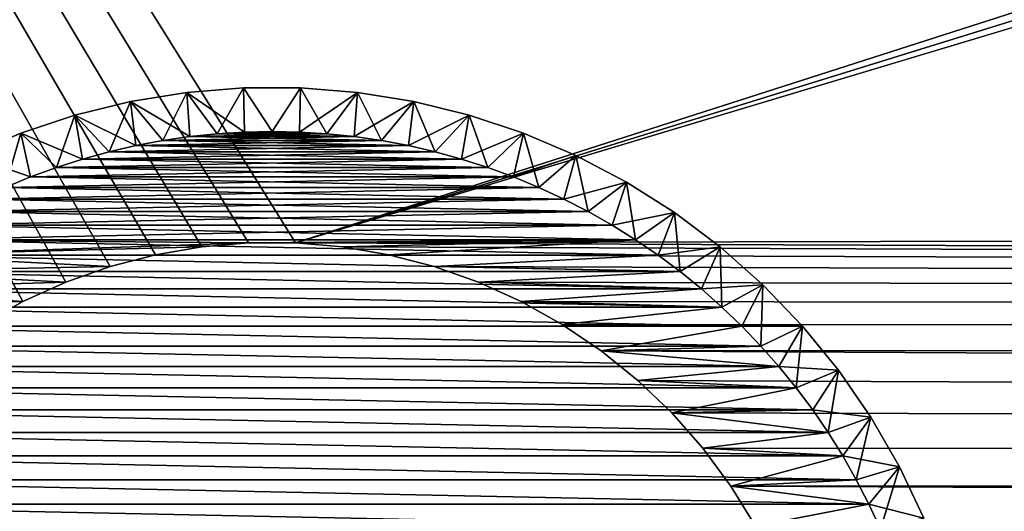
# Model space of a CAD drawing. Extents: x -255 to 255, y -598 to 598.
# Tile 158 of 201: x -212 to -189, y 379 to 390. Entities that reach past the tile are written whole.
import ezdxf

# ---------------------------------------------------------------- set-up
doc = ezdxf.new("R2010")
doc.units = 0
doc.header["$LTSCALE"] = 21.359881
for name, color, linetype in [('1', 7, 'CONTINUOUS'), ('2', 7, 'CONTINUOUS'), ('69', 7, 'CONTINUOUS'), ('73', 7, 'CONTINUOUS'), ('74', 7, 'CONTINUOUS'), ('77', 7, 'CONTINUOUS'), ('85', 7, 'CONTINUOUS'), ('87', 7, 'CONTINUOUS')]:
    doc.layers.add(name, color=color, linetype=linetype)

msp = doc.modelspace()

# ---------------------------------------------------------------- linework, layer by layer
at = {"layer": '1', "color": 7, "linetype": 'CONTINUOUS'}
for points in [[(-255, 464.6), (-87.455, 423.077), (-205.469, 385.239), (-255, 464.6)], [(-212.554, 383.394), (-255, 464.6), (-211.628, 383.912), (-212.554, 383.394)], [(-211.628, 383.912), (-255, 464.6), (-210.661, 384.349), (-211.628, 383.912)], [(-210.661, 384.349), (-255, 464.6), (-209.66, 384.702), (-210.661, 384.349)], [(-209.66, 384.702), (-255, 464.6), (-208.633, 384.969), (-209.66, 384.702)], [(-208.633, 384.969), (-255, 464.6), (-207.588, 385.149), (-208.633, 384.969)], [(-207.588, 385.149), (-255, 464.6), (-206.531, 385.239), (-207.588, 385.149)], [(-206.531, 385.239), (-255, 464.6), (-205.469, 385.239), (-206.531, 385.239)], [(-87.455, 423.077), (-85.015, 422.52), (-205.469, 385.239), (-87.455, 423.077)], [(-85.015, 422.52), (-82.544, 422.121), (-205.469, 385.239), (-85.015, 422.52)], [(-82.544, 422.121), (253.128, 386.173), (-205.469, 385.239), (-82.544, 422.121)], [(253.128, 386.173), (253.864, 383.243), (-205.469, 385.239), (253.128, 386.173)], [(-205.469, 385.239), (253.864, 383.243), (-204.412, 385.149), (-205.469, 385.239)], [(-204.412, 385.149), (253.864, 383.243), (-203.367, 384.969), (-204.412, 385.149)], [(-203.367, 384.969), (253.864, 383.243), (-202.34, 384.702), (-203.367, 384.969)], [(-202.34, 384.702), (253.864, 383.243), (-201.339, 384.349), (-202.34, 384.702)], [(-201.339, 384.349), (253.864, 383.243), (-200.372, 383.912), (-201.339, 384.349)], [(-200.372, 383.912), (253.864, 383.243), (-199.446, 383.394), (-200.372, 383.912)], [(-199.446, 383.394), (253.864, 383.243), (-198.567, 382.8), (-199.446, 383.394)], [(253.864, 383.243), (254.42, 380.274), (-198.567, 382.8), (253.864, 383.243)], [(-198.567, 382.8), (254.42, 380.274), (-197.742, 382.133), (-198.567, 382.8)], [(-197.742, 382.133), (254.42, 380.274), (-196.976, 381.399), (-197.742, 382.133)], [(-196.976, 381.399), (254.42, 380.274), (-196.275, 380.603), (-196.976, 381.399)], [(-196.275, 380.603), (254.42, 380.274), (-195.644, 379.75), (-196.275, 380.603)], [(254.42, 380.274), (254.791, 377.276), (-195.644, 379.75), (254.42, 380.274)], [(-195.644, 379.75), (254.791, 377.276), (-195.087, 378.846), (-195.644, 379.75)]]:
    msp.add_3dface(points, dxfattribs=at)
at = {"layer": '2', "color": 7, "linetype": 'CONTINUOUS'}
for points in [[(-248.416, 264.3, 7), (-123.163, 462.255, 7), (-248.416, 464.6, 7), (-248.416, 264.3, 7)], [(-123.163, 459.445, 7), (-123.163, 462.255, 7), (-248.416, 264.3, 7), (-123.163, 459.445, 7)], [(-122.989, 456.639, 7), (-123.163, 459.445, 7), (-248.416, 264.3, 7), (-122.989, 456.639, 7)], [(-122.644, 453.85, 7), (-122.989, 456.639, 7), (-248.416, 264.3, 7), (-122.644, 453.85, 7)], [(-122.128, 451.087, 7), (-122.644, 453.85, 7), (-248.416, 264.3, 7), (-122.128, 451.087, 7)], [(-121.442, 448.362, 7), (-122.128, 451.087, 7), (-248.416, 264.3, 7), (-121.442, 448.362, 7)], [(-120.59, 445.683, 7), (-121.442, 448.362, 7), (-248.416, 264.3, 7), (-120.59, 445.683, 7)], [(-119.575, 443.062, 7), (-120.59, 445.683, 7), (-248.416, 264.3, 7), (-119.575, 443.062, 7)], [(-118.4, 440.509, 7), (-119.575, 443.062, 7), (-248.416, 264.3, 7), (-118.4, 440.509, 7)], [(-117.07, 438.033, 7), (-118.4, 440.509, 7), (-248.416, 264.3, 7), (-117.07, 438.033, 7)], [(-115.591, 435.643, 7), (-117.07, 438.033, 7), (-248.416, 264.3, 7), (-115.591, 435.643, 7)], [(-113.967, 433.349, 7), (-115.591, 435.643, 7), (-248.416, 264.3, 7), (-113.967, 433.349, 7)], [(-112.205, 431.16, 7), (-113.967, 433.349, 7), (-248.416, 264.3, 7), (-112.205, 431.16, 7)], [(-110.311, 429.082, 7), (-112.205, 431.16, 7), (-248.416, 264.3, 7), (-110.311, 429.082, 7)], [(-108.293, 427.126, 7), (-110.311, 429.082, 7), (-248.416, 264.3, 7), (-108.293, 427.126, 7)], [(-106.159, 425.297, 7), (-108.293, 427.126, 7), (-248.416, 264.3, 7), (-106.159, 425.297, 7)], [(-103.916, 423.604, 7), (-106.159, 425.297, 7), (-248.416, 264.3, 7), (-103.916, 423.604, 7)], [(-101.573, 422.051, 7), (-103.916, 423.604, 7), (-248.416, 264.3, 7), (-101.573, 422.051, 7)], [(-99.139, 420.646, 7), (-101.573, 422.051, 7), (-248.416, 264.3, 7), (-99.139, 420.646, 7)], [(-96.623, 419.393, 7), (-99.139, 420.646, 7), (-248.416, 264.3, 7), (-96.623, 419.393, 7)], [(-94.035, 418.297, 7), (-96.623, 419.393, 7), (-248.416, 264.3, 7), (-94.035, 418.297, 7)], [(-91.384, 417.363, 7), (-94.035, 418.297, 7), (-248.416, 264.3, 7), (-91.384, 417.363, 7)], [(-88.681, 416.594, 7), (-91.384, 417.363, 7), (-248.416, 264.3, 7), (-88.681, 416.594, 7)], [(-85.935, 415.993, 7), (-88.681, 416.594, 7), (-248.416, 264.3, 7), (-85.935, 415.993, 7)], [(-83.158, 415.562, 7), (-85.935, 415.993, 7), (-248.416, 264.3, 7), (-83.158, 415.562, 7)], [(-80.359, 415.302, 7), (-83.158, 415.562, 7), (-248.416, 264.3, 7), (-80.359, 415.302, 7)], [(-77.55, 415.216, 7), (-80.359, 415.302, 7), (-248.416, 264.3, 7), (-77.55, 415.216, 7)], [(64.2, 415.216, 7), (-77.55, 415.216, 7), (-248.416, 264.3, 7), (64.2, 415.216, 7)], [(-94.035, 327.203, 7), (64.2, 415.216, 7), (-248.416, 264.3, 7), (-94.035, 327.203, 7)]]:
    msp.add_3dface(points, dxfattribs=at)
at = {"layer": '69', "color": 7, "linetype": 'CONTINUOUS'}
for points in [[(-208.633, 384.969), (-207.588, 385.149), (-208.633, 384.969, -13), (-208.633, 384.969)], [(-208.633, 384.969, -13), (-207.588, 385.149), (-207.588, 385.149, -13), (-208.633, 384.969, -13)], [(-207.588, 385.149), (-206.531, 385.239), (-207.588, 385.149, -13), (-207.588, 385.149)], [(-207.588, 385.149, -13), (-206.531, 385.239), (-206.531, 385.239, -13), (-207.588, 385.149, -13)], [(-206.531, 385.239), (-205.469, 385.239), (-206.531, 385.239, -13), (-206.531, 385.239)], [(-206.531, 385.239, -13), (-205.469, 385.239), (-205.469, 385.239, -13), (-206.531, 385.239, -13)], [(-205.469, 385.239), (-204.412, 385.149), (-205.469, 385.239, -13), (-205.469, 385.239)], [(-205.469, 385.239, -13), (-204.412, 385.149), (-204.412, 385.149, -13), (-205.469, 385.239, -13)], [(-204.412, 385.149), (-203.367, 384.969), (-204.412, 385.149, -13), (-204.412, 385.149)], [(-204.412, 385.149, -13), (-203.367, 384.969), (-203.367, 384.969, -13), (-204.412, 385.149, -13)], [(-209.66, 384.702), (-208.633, 384.969), (-209.66, 384.702, -13), (-209.66, 384.702)], [(-209.66, 384.702, -13), (-208.633, 384.969), (-208.633, 384.969, -13), (-209.66, 384.702, -13)], [(-203.367, 384.969), (-202.34, 384.702), (-203.367, 384.969, -13), (-203.367, 384.969)], [(-203.367, 384.969, -13), (-202.34, 384.702), (-202.34, 384.702, -13), (-203.367, 384.969, -13)], [(-210.661, 384.349), (-209.66, 384.702), (-210.661, 384.349, -13), (-210.661, 384.349)], [(-210.661, 384.349, -13), (-209.66, 384.702), (-209.66, 384.702, -13), (-210.661, 384.349, -13)], [(-202.34, 384.702), (-201.339, 384.349), (-202.34, 384.702, -13), (-202.34, 384.702)], [(-202.34, 384.702, -13), (-201.339, 384.349), (-201.339, 384.349, -13), (-202.34, 384.702, -13)], [(-211.628, 383.912), (-210.661, 384.349), (-211.628, 383.912, -13), (-211.628, 383.912)], [(-211.628, 383.912, -13), (-210.661, 384.349), (-210.661, 384.349, -13), (-211.628, 383.912, -13)], [(-201.339, 384.349), (-200.372, 383.912), (-201.339, 384.349, -13), (-201.339, 384.349)], [(-201.339, 384.349, -13), (-200.372, 383.912), (-200.372, 383.912, -13), (-201.339, 384.349, -13)], [(-212.554, 383.394), (-211.628, 383.912), (-212.554, 383.394, -13), (-212.554, 383.394)], [(-212.554, 383.394, -13), (-211.628, 383.912), (-211.628, 383.912, -13), (-212.554, 383.394, -13)], [(-200.372, 383.912), (-199.446, 383.394), (-200.372, 383.912, -13), (-200.372, 383.912)], [(-200.372, 383.912, -13), (-199.446, 383.394), (-199.446, 383.394, -13), (-200.372, 383.912, -13)], [(-199.446, 383.394), (-198.567, 382.8), (-199.446, 383.394, -13), (-199.446, 383.394)], [(-199.446, 383.394, -13), (-198.567, 382.8), (-198.567, 382.8, -13), (-199.446, 383.394, -13)], [(-198.567, 382.8), (-197.742, 382.133), (-198.567, 382.8, -13), (-198.567, 382.8)], [(-198.567, 382.8, -13), (-197.742, 382.133), (-197.742, 382.133, -13), (-198.567, 382.8, -13)], [(-197.742, 382.133), (-196.976, 381.399), (-197.742, 382.133, -13), (-197.742, 382.133)], [(-197.742, 382.133, -13), (-196.976, 381.399), (-196.976, 381.399, -13), (-197.742, 382.133, -13)], [(-196.976, 381.399), (-196.275, 380.603), (-196.976, 381.399, -13), (-196.976, 381.399)], [(-196.976, 381.399, -13), (-196.275, 380.603), (-196.275, 380.603, -13), (-196.976, 381.399, -13)], [(-196.275, 380.603), (-195.644, 379.75), (-196.275, 380.603, -13), (-196.275, 380.603)], [(-196.275, 380.603, -13), (-195.644, 379.75), (-195.644, 379.75, -13), (-196.275, 380.603, -13)], [(-195.644, 379.75), (-195.087, 378.846), (-195.644, 379.75, -13), (-195.644, 379.75)], [(-195.644, 379.75, -13), (-195.087, 378.846), (-195.087, 378.846, -13), (-195.644, 379.75, -13)]]:
    msp.add_3dface(points, dxfattribs=at)
at = {"layer": '73', "color": 7, "linetype": 'CONTINUOUS'}
for points in [[(-207.855, 387.635, -13), (-208.469, 387.545, -13), (-204.145, 387.635, -13), (-207.855, 387.635, -13)], [(-204.145, 387.635, -13), (-208.469, 387.545, -13), (-203.531, 387.545, -13), (-204.145, 387.635, -13)], [(-207.239, 387.699, -13), (-207.855, 387.635, -13), (-204.761, 387.699, -13), (-207.239, 387.699, -13)], [(-204.761, 387.699, -13), (-207.855, 387.635, -13), (-204.145, 387.635, -13), (-204.761, 387.699, -13)], [(-206.62, 387.737, -13), (-207.239, 387.699, -13), (-205.38, 387.737, -13), (-206.62, 387.737, -13)], [(-205.38, 387.737, -13), (-207.239, 387.699, -13), (-204.761, 387.699, -13), (-205.38, 387.737, -13)], [(-206, 387.75, -13), (-206.62, 387.737, -13), (-205.38, 387.737, -13), (-206, 387.75, -13)], [(-209.078, 387.431, -13), (-209.682, 387.291, -13), (-202.922, 387.431, -13), (-209.078, 387.431, -13)], [(-202.922, 387.431, -13), (-209.682, 387.291, -13), (-202.318, 387.291, -13), (-202.922, 387.431, -13)], [(-208.469, 387.545, -13), (-209.078, 387.431, -13), (-203.531, 387.545, -13), (-208.469, 387.545, -13)], [(-203.531, 387.545, -13), (-209.078, 387.431, -13), (-202.922, 387.431, -13), (-203.531, 387.545, -13)], [(-210.28, 387.126, -13), (-210.87, 386.937, -13), (-201.72, 387.126, -13), (-210.28, 387.126, -13)], [(-201.72, 387.126, -13), (-210.87, 386.937, -13), (-201.13, 386.937, -13), (-201.72, 387.126, -13)], [(-209.682, 387.291, -13), (-210.28, 387.126, -13), (-202.318, 387.291, -13), (-209.682, 387.291, -13)], [(-202.318, 387.291, -13), (-210.28, 387.126, -13), (-201.72, 387.126, -13), (-202.318, 387.291, -13)], [(-210.87, 386.937, -13), (-211.453, 386.724, -13), (-201.13, 386.937, -13), (-210.87, 386.937, -13)], [(-201.13, 386.937, -13), (-211.453, 386.724, -13), (-200.547, 386.724, -13), (-201.13, 386.937, -13)], [(-211.453, 386.724, -13), (-212.025, 386.487, -13), (-200.547, 386.724, -13), (-211.453, 386.724, -13)], [(-200.547, 386.724, -13), (-212.025, 386.487, -13), (-199.975, 386.487, -13), (-200.547, 386.724, -13)], [(-212.025, 386.487, -13), (-212.588, 386.226, -13), (-199.975, 386.487, -13), (-212.025, 386.487, -13)], [(-199.975, 386.487, -13), (-212.588, 386.226, -13), (-199.412, 386.226, -13), (-199.975, 386.487, -13)], [(-212.588, 386.226, -13), (-213.139, 385.942, -13), (-199.412, 386.226, -13), (-212.588, 386.226, -13)], [(-199.412, 386.226, -13), (-213.139, 385.942, -13), (-198.861, 385.942, -13), (-199.412, 386.226, -13)], [(-213.139, 385.942, -13), (-213.678, 385.636, -13), (-198.861, 385.942, -13), (-213.139, 385.942, -13)], [(-198.861, 385.942, -13), (-213.678, 385.636, -13), (-198.322, 385.636, -13), (-198.861, 385.942, -13)], [(-213.678, 385.636, -13), (-214.204, 385.307, -13), (-198.322, 385.636, -13), (-213.678, 385.636, -13)], [(-198.322, 385.636, -13), (-214.204, 385.307, -13), (-197.796, 385.307, -13), (-198.322, 385.636, -13)], [(-214.716, 384.958, -13), (-206.531, 385.239, -13), (-214.204, 385.307, -13), (-214.716, 384.958, -13)], [(-207.588, 385.149, -13), (-206.531, 385.239, -13), (-214.716, 384.958, -13), (-207.588, 385.149, -13)], [(-208.633, 384.969, -13), (-207.588, 385.149, -13), (-214.716, 384.958, -13), (-208.633, 384.969, -13)], [(-214.204, 385.307, -13), (-206.531, 385.239, -13), (-197.796, 385.307, -13), (-214.204, 385.307, -13)], [(-206.531, 385.239, -13), (-205.469, 385.239, -13), (-197.796, 385.307, -13), (-206.531, 385.239, -13)], [(-205.469, 385.239, -13), (-204.412, 385.149, -13), (-197.796, 385.307, -13), (-205.469, 385.239, -13)], [(-204.412, 385.149, -13), (-203.367, 384.969, -13), (-197.796, 385.307, -13), (-204.412, 385.149, -13)], [(-197.796, 385.307, -13), (-203.367, 384.969, -13), (-197.284, 384.958, -13), (-197.796, 385.307, -13)], [(-215.213, 384.587, -13), (-209.66, 384.702, -13), (-214.716, 384.958, -13), (-215.213, 384.587, -13)], [(-209.66, 384.702, -13), (-208.633, 384.969, -13), (-214.716, 384.958, -13), (-209.66, 384.702, -13)], [(-203.367, 384.969, -13), (-202.34, 384.702, -13), (-197.284, 384.958, -13), (-203.367, 384.969, -13)], [(-197.284, 384.958, -13), (-202.34, 384.702, -13), (-196.787, 384.587, -13), (-197.284, 384.958, -13)], [(-210.661, 384.349, -13), (-209.66, 384.702, -13), (-215.213, 384.587, -13), (-210.661, 384.349, -13)], [(-202.34, 384.702, -13), (-201.339, 384.349, -13), (-196.787, 384.587, -13), (-202.34, 384.702, -13)], [(-215.694, 384.196, -13), (-210.661, 384.349, -13), (-215.213, 384.587, -13), (-215.694, 384.196, -13)], [(-196.787, 384.587, -13), (-201.339, 384.349, -13), (-196.306, 384.196, -13), (-196.787, 384.587, -13)], [(-211.628, 383.912, -13), (-210.661, 384.349, -13), (-215.694, 384.196, -13), (-211.628, 383.912, -13)], [(-201.339, 384.349, -13), (-200.372, 383.912, -13), (-196.306, 384.196, -13), (-201.339, 384.349, -13)], [(-216.159, 383.786, -13), (-211.628, 383.912, -13), (-215.694, 384.196, -13), (-216.159, 383.786, -13)], [(-196.306, 384.196, -13), (-200.372, 383.912, -13), (-195.841, 383.786, -13), (-196.306, 384.196, -13)], [(-212.554, 383.394, -13), (-211.628, 383.912, -13), (-216.159, 383.786, -13), (-212.554, 383.394, -13)], [(-200.372, 383.912, -13), (-199.446, 383.394, -13), (-195.841, 383.786, -13), (-200.372, 383.912, -13)], [(-195.841, 383.786, -13), (-199.446, 383.394, -13), (-195.393, 383.357, -13), (-195.841, 383.786, -13)], [(-199.446, 383.394, -13), (-198.567, 382.8, -13), (-195.393, 383.357, -13), (-199.446, 383.394, -13)], [(-195.393, 383.357, -13), (-198.567, 382.8, -13), (-194.964, 382.909, -13), (-195.393, 383.357, -13)], [(-194.964, 382.909, -13), (-198.567, 382.8, -13), (-194.554, 382.444, -13), (-194.964, 382.909, -13)], [(-198.567, 382.8, -13), (-197.742, 382.133, -13), (-194.554, 382.444, -13), (-198.567, 382.8, -13)], [(-194.554, 382.444, -13), (-197.742, 382.133, -13), (-194.163, 381.963, -13), (-194.554, 382.444, -13)], [(-197.742, 382.133, -13), (-196.976, 381.399, -13), (-194.163, 381.963, -13), (-197.742, 382.133, -13)], [(-194.163, 381.963, -13), (-196.976, 381.399, -13), (-193.792, 381.466, -13), (-194.163, 381.963, -13)], [(-193.792, 381.466, -13), (-196.976, 381.399, -13), (-193.443, 380.954, -13), (-193.792, 381.466, -13)], [(-196.976, 381.399, -13), (-196.275, 380.603, -13), (-193.443, 380.954, -13), (-196.976, 381.399, -13)], [(-193.443, 380.954, -13), (-196.275, 380.603, -13), (-193.114, 380.428, -13), (-193.443, 380.954, -13)], [(-196.275, 380.603, -13), (-195.644, 379.75, -13), (-193.114, 380.428, -13), (-196.275, 380.603, -13)], [(-193.114, 380.428, -13), (-195.644, 379.75, -13), (-192.808, 379.889, -13), (-193.114, 380.428, -13)], [(-192.808, 379.889, -13), (-195.644, 379.75, -13), (-192.524, 379.338, -13), (-192.808, 379.889, -13)], [(-195.644, 379.75, -13), (-195.087, 378.846, -13), (-192.524, 379.338, -13), (-195.644, 379.75, -13)], [(-192.524, 379.338, -13), (-195.087, 378.846, -13), (-192.263, 378.775, -13), (-192.524, 379.338, -13)]]:
    msp.add_3dface(points, dxfattribs=at)
at = {"layer": '74', "color": 7, "linetype": 'CONTINUOUS'}
for points in [[(-207.855, 387.635, -63), (-203.531, 387.545, -63), (-208.469, 387.545, -63), (-207.855, 387.635, -63)], [(-207.239, 387.699, -63), (-204.145, 387.635, -63), (-207.855, 387.635, -63), (-207.239, 387.699, -63)], [(-204.145, 387.635, -63), (-203.531, 387.545, -63), (-207.855, 387.635, -63), (-204.145, 387.635, -63)], [(-206.62, 387.737, -63), (-204.761, 387.699, -63), (-207.239, 387.699, -63), (-206.62, 387.737, -63)], [(-204.761, 387.699, -63), (-204.145, 387.635, -63), (-207.239, 387.699, -63), (-204.761, 387.699, -63)], [(-206, 387.75, -63), (-205.38, 387.737, -63), (-206.62, 387.737, -63), (-206, 387.75, -63)], [(-205.38, 387.737, -63), (-204.761, 387.699, -63), (-206.62, 387.737, -63), (-205.38, 387.737, -63)], [(-209.078, 387.431, -63), (-202.318, 387.291, -63), (-209.682, 387.291, -63), (-209.078, 387.431, -63)], [(-208.469, 387.545, -63), (-202.922, 387.431, -63), (-209.078, 387.431, -63), (-208.469, 387.545, -63)], [(-202.922, 387.431, -63), (-202.318, 387.291, -63), (-209.078, 387.431, -63), (-202.922, 387.431, -63)], [(-203.531, 387.545, -63), (-202.922, 387.431, -63), (-208.469, 387.545, -63), (-203.531, 387.545, -63)], [(-210.28, 387.126, -63), (-201.13, 386.937, -63), (-210.87, 386.937, -63), (-210.28, 387.126, -63)], [(-209.682, 387.291, -63), (-201.72, 387.126, -63), (-210.28, 387.126, -63), (-209.682, 387.291, -63)], [(-201.72, 387.126, -63), (-201.13, 386.937, -63), (-210.28, 387.126, -63), (-201.72, 387.126, -63)], [(-202.318, 387.291, -63), (-201.72, 387.126, -63), (-209.682, 387.291, -63), (-202.318, 387.291, -63)], [(-210.87, 386.937, -63), (-200.547, 386.724, -63), (-211.453, 386.724, -63), (-210.87, 386.937, -63)], [(-201.13, 386.937, -63), (-200.547, 386.724, -63), (-210.87, 386.937, -63), (-201.13, 386.937, -63)], [(-211.453, 386.724, -63), (-199.975, 386.487, -63), (-212.025, 386.487, -63), (-211.453, 386.724, -63)], [(-200.547, 386.724, -63), (-199.975, 386.487, -63), (-211.453, 386.724, -63), (-200.547, 386.724, -63)], [(-212.025, 386.487, -63), (-199.412, 386.226, -63), (-212.588, 386.226, -63), (-212.025, 386.487, -63)], [(-199.975, 386.487, -63), (-199.412, 386.226, -63), (-212.025, 386.487, -63), (-199.975, 386.487, -63)], [(-212.588, 386.226, -63), (-198.861, 385.942, -63), (-213.139, 385.942, -63), (-212.588, 386.226, -63)], [(-199.412, 386.226, -63), (-198.861, 385.942, -63), (-212.588, 386.226, -63), (-199.412, 386.226, -63)], [(-213.139, 385.942, -63), (-198.322, 385.636, -63), (-213.678, 385.636, -63), (-213.139, 385.942, -63)], [(-198.861, 385.942, -63), (-198.322, 385.636, -63), (-213.139, 385.942, -63), (-198.861, 385.942, -63)], [(-213.678, 385.636, -63), (-197.796, 385.307, -63), (-214.204, 385.307, -63), (-213.678, 385.636, -63)], [(-198.322, 385.636, -63), (-197.796, 385.307, -63), (-213.678, 385.636, -63), (-198.322, 385.636, -63)], [(-214.204, 385.307, -63), (-197.284, 384.958, -63), (-214.716, 384.958, -63), (-214.204, 385.307, -63)], [(-197.796, 385.307, -63), (-197.284, 384.958, -63), (-214.204, 385.307, -63), (-197.796, 385.307, -63)], [(-214.716, 384.958, -63), (-196.787, 384.587, -63), (-215.213, 384.587, -63), (-214.716, 384.958, -63)], [(-197.284, 384.958, -63), (-196.787, 384.587, -63), (-214.716, 384.958, -63), (-197.284, 384.958, -63)], [(-215.213, 384.587, -63), (-196.306, 384.196, -63), (-215.694, 384.196, -63), (-215.213, 384.587, -63)], [(-196.787, 384.587, -63), (-196.306, 384.196, -63), (-215.213, 384.587, -63), (-196.787, 384.587, -63)], [(-215.694, 384.196, -63), (-195.841, 383.786, -63), (-216.159, 383.786, -63), (-215.694, 384.196, -63)], [(-196.306, 384.196, -63), (-195.841, 383.786, -63), (-215.694, 384.196, -63), (-196.306, 384.196, -63)], [(-216.159, 383.786, -63), (-195.393, 383.357, -63), (-216.607, 383.357, -63), (-216.159, 383.786, -63)], [(-195.841, 383.786, -63), (-195.393, 383.357, -63), (-216.159, 383.786, -63), (-195.841, 383.786, -63)], [(-216.607, 383.357, -63), (-194.964, 382.909, -63), (-217.036, 382.909, -63), (-216.607, 383.357, -63)], [(-195.393, 383.357, -63), (-194.964, 382.909, -63), (-216.607, 383.357, -63), (-195.393, 383.357, -63)], [(-217.036, 382.909, -63), (-194.554, 382.444, -63), (-217.446, 382.444, -63), (-217.036, 382.909, -63)], [(-194.964, 382.909, -63), (-194.554, 382.444, -63), (-217.036, 382.909, -63), (-194.964, 382.909, -63)], [(-217.446, 382.444, -63), (-194.163, 381.963, -63), (-217.837, 381.963, -63), (-217.446, 382.444, -63)], [(-194.554, 382.444, -63), (-194.163, 381.963, -63), (-217.446, 382.444, -63), (-194.554, 382.444, -63)], [(-217.837, 381.963, -63), (-193.792, 381.466, -63), (-218.208, 381.466, -63), (-217.837, 381.963, -63)], [(-194.163, 381.963, -63), (-193.792, 381.466, -63), (-217.837, 381.963, -63), (-194.163, 381.963, -63)], [(-218.208, 381.466, -63), (-193.443, 380.954, -63), (-218.557, 380.954, -63), (-218.208, 381.466, -63)], [(-193.792, 381.466, -63), (-193.443, 380.954, -63), (-218.208, 381.466, -63), (-193.792, 381.466, -63)], [(-218.557, 380.954, -63), (-193.114, 380.428, -63), (-218.886, 380.428, -63), (-218.557, 380.954, -63)], [(-193.443, 380.954, -63), (-193.114, 380.428, -63), (-218.557, 380.954, -63), (-193.443, 380.954, -63)], [(-218.886, 380.428, -63), (-192.808, 379.889, -63), (-219.192, 379.889, -63), (-218.886, 380.428, -63)], [(-193.114, 380.428, -63), (-192.808, 379.889, -63), (-218.886, 380.428, -63), (-193.114, 380.428, -63)], [(-219.192, 379.889, -63), (-192.524, 379.338, -63), (-219.476, 379.338, -63), (-219.192, 379.889, -63)], [(-192.808, 379.889, -63), (-192.524, 379.338, -63), (-219.192, 379.889, -63), (-192.808, 379.889, -63)], [(-219.476, 379.338, -63), (-192.263, 378.775, -63), (-219.737, 378.775, -63), (-219.476, 379.338, -63)], [(-192.524, 379.338, -63), (-192.263, 378.775, -63), (-219.476, 379.338, -63), (-192.524, 379.338, -63)]]:
    msp.add_3dface(points, dxfattribs=at)
at = {"layer": '77', "color": 7, "linetype": 'CONTINUOUS'}
for points in [[(-207.929, 388.633, -14), (-206.644, 388.737, -14), (-207.929, 388.633, -62), (-207.929, 388.633, -14)], [(-207.929, 388.633, -62), (-206.644, 388.737, -14), (-206.644, 388.737, -62), (-207.929, 388.633, -62)], [(-206.644, 388.737, -14), (-205.356, 388.737, -14), (-206.644, 388.737, -62), (-206.644, 388.737, -14)], [(-206.644, 388.737, -62), (-205.356, 388.737, -14), (-205.356, 388.737, -62), (-206.644, 388.737, -62)], [(-205.356, 388.737, -14), (-204.071, 388.633, -14), (-205.356, 388.737, -62), (-205.356, 388.737, -14)], [(-205.356, 388.737, -62), (-204.071, 388.633, -14), (-204.071, 388.633, -62), (-205.356, 388.737, -62)], [(-209.2, 388.427, -14), (-207.929, 388.633, -14), (-209.2, 388.427, -62), (-209.2, 388.427, -14)], [(-209.2, 388.427, -62), (-207.929, 388.633, -14), (-207.929, 388.633, -62), (-209.2, 388.427, -62)], [(-204.071, 388.633, -14), (-202.8, 388.427, -14), (-204.071, 388.633, -62), (-204.071, 388.633, -14)], [(-204.071, 388.633, -62), (-202.8, 388.427, -14), (-202.8, 388.427, -62), (-204.071, 388.633, -62)], [(-210.451, 388.118, -14), (-209.2, 388.427, -14), (-210.451, 388.118, -62), (-210.451, 388.118, -14)], [(-210.451, 388.118, -62), (-209.2, 388.427, -14), (-209.2, 388.427, -62), (-210.451, 388.118, -62)], [(-202.8, 388.427, -14), (-201.549, 388.118, -14), (-202.8, 388.427, -62), (-202.8, 388.427, -14)], [(-202.8, 388.427, -62), (-201.549, 388.118, -14), (-201.549, 388.118, -62), (-202.8, 388.427, -62)], [(-211.674, 387.71, -14), (-210.451, 388.118, -14), (-211.674, 387.71, -62), (-211.674, 387.71, -14)], [(-211.674, 387.71, -62), (-210.451, 388.118, -14), (-210.451, 388.118, -62), (-211.674, 387.71, -62)], [(-201.549, 388.118, -14), (-200.326, 387.71, -14), (-201.549, 388.118, -62), (-201.549, 388.118, -14)], [(-201.549, 388.118, -62), (-200.326, 387.71, -14), (-200.326, 387.71, -62), (-201.549, 388.118, -62)], [(-212.859, 387.205, -14), (-211.674, 387.71, -14), (-212.859, 387.205, -62), (-212.859, 387.205, -14)], [(-212.859, 387.205, -62), (-211.674, 387.71, -14), (-211.674, 387.71, -62), (-212.859, 387.205, -62)], [(-200.326, 387.71, -14), (-199.141, 387.205, -14), (-200.326, 387.71, -62), (-200.326, 387.71, -14)], [(-200.326, 387.71, -62), (-199.141, 387.205, -14), (-199.141, 387.205, -62), (-200.326, 387.71, -62)], [(-199.141, 387.205, -14), (-198, 386.606, -14), (-199.141, 387.205, -62), (-199.141, 387.205, -14)], [(-199.141, 387.205, -62), (-198, 386.606, -14), (-198, 386.606, -62), (-199.141, 387.205, -62)], [(-198, 386.606, -14), (-196.911, 385.918, -14), (-198, 386.606, -62), (-198, 386.606, -14)], [(-198, 386.606, -62), (-196.911, 385.918, -14), (-196.911, 385.918, -62), (-198, 386.606, -62)], [(-196.911, 385.918, -14), (-195.881, 385.144, -14), (-196.911, 385.918, -62), (-196.911, 385.918, -14)], [(-196.911, 385.918, -62), (-195.881, 385.144, -14), (-195.881, 385.144, -62), (-196.911, 385.918, -62)], [(-195.881, 385.144, -14), (-194.916, 384.289, -14), (-195.881, 385.144, -62), (-195.881, 385.144, -14)], [(-195.881, 385.144, -62), (-194.916, 384.289, -14), (-194.916, 384.289, -62), (-195.881, 385.144, -62)], [(-194.916, 384.289, -14), (-194.024, 383.36, -14), (-194.916, 384.289, -62), (-194.916, 384.289, -14)], [(-194.916, 384.289, -62), (-194.024, 383.36, -14), (-194.024, 383.36, -62), (-194.916, 384.289, -62)], [(-194.024, 383.36, -14), (-193.209, 382.362, -14), (-194.024, 383.36, -62), (-194.024, 383.36, -14)], [(-194.024, 383.36, -62), (-193.209, 382.362, -14), (-193.209, 382.362, -62), (-194.024, 383.36, -62)], [(-193.209, 382.362, -14), (-192.477, 381.301, -14), (-193.209, 382.362, -62), (-193.209, 382.362, -14)], [(-193.209, 382.362, -62), (-192.477, 381.301, -14), (-192.477, 381.301, -62), (-193.209, 382.362, -62)], [(-192.477, 381.301, -14), (-191.833, 380.186, -14), (-192.477, 381.301, -62), (-192.477, 381.301, -14)], [(-192.477, 381.301, -62), (-191.833, 380.186, -14), (-191.833, 380.186, -62), (-192.477, 381.301, -62)], [(-191.833, 380.186, -14), (-191.28, 379.021, -14), (-191.833, 380.186, -62), (-191.833, 380.186, -14)], [(-191.833, 380.186, -62), (-191.28, 379.021, -14), (-191.28, 379.021, -62), (-191.833, 380.186, -62)]]:
    msp.add_3dface(points, dxfattribs=at)
at = {"layer": '85', "color": 7, "linetype": 'CONTINUOUS'}
for points in [[(-206.62, 387.737, -13), (-206.644, 388.737, -14), (-207.929, 388.633, -14), (-206.62, 387.737, -13)], [(-206.62, 387.737, -13), (-206, 387.75, -13), (-206.644, 388.737, -14), (-206.62, 387.737, -13)], [(-206, 387.75, -13), (-205.356, 388.737, -14), (-206.644, 388.737, -14), (-206, 387.75, -13)], [(-206, 387.75, -13), (-205.38, 387.737, -13), (-205.356, 388.737, -14), (-206, 387.75, -13)], [(-205.38, 387.737, -13), (-204.761, 387.699, -13), (-205.356, 388.737, -14), (-205.38, 387.737, -13)], [(-204.761, 387.699, -13), (-204.071, 388.633, -14), (-205.356, 388.737, -14), (-204.761, 387.699, -13)], [(-207.855, 387.635, -13), (-207.929, 388.633, -14), (-209.2, 388.427, -14), (-207.855, 387.635, -13)], [(-207.855, 387.635, -13), (-207.239, 387.699, -13), (-207.929, 388.633, -14), (-207.855, 387.635, -13)], [(-207.239, 387.699, -13), (-206.62, 387.737, -13), (-207.929, 388.633, -14), (-207.239, 387.699, -13)], [(-204.761, 387.699, -13), (-204.145, 387.635, -13), (-204.071, 388.633, -14), (-204.761, 387.699, -13)], [(-204.145, 387.635, -13), (-203.531, 387.545, -13), (-204.071, 388.633, -14), (-204.145, 387.635, -13)], [(-203.531, 387.545, -13), (-202.8, 388.427, -14), (-204.071, 388.633, -14), (-203.531, 387.545, -13)], [(-209.078, 387.431, -13), (-209.2, 388.427, -14), (-210.451, 388.118, -14), (-209.078, 387.431, -13)], [(-209.078, 387.431, -13), (-208.469, 387.545, -13), (-209.2, 388.427, -14), (-209.078, 387.431, -13)], [(-208.469, 387.545, -13), (-207.855, 387.635, -13), (-209.2, 388.427, -14), (-208.469, 387.545, -13)], [(-203.531, 387.545, -13), (-202.922, 387.431, -13), (-202.8, 388.427, -14), (-203.531, 387.545, -13)], [(-202.922, 387.431, -13), (-202.318, 387.291, -13), (-202.8, 388.427, -14), (-202.922, 387.431, -13)], [(-202.318, 387.291, -13), (-201.549, 388.118, -14), (-202.8, 388.427, -14), (-202.318, 387.291, -13)], [(-210.28, 387.126, -13), (-210.451, 388.118, -14), (-211.674, 387.71, -14), (-210.28, 387.126, -13)], [(-210.28, 387.126, -13), (-209.682, 387.291, -13), (-210.451, 388.118, -14), (-210.28, 387.126, -13)], [(-209.682, 387.291, -13), (-209.078, 387.431, -13), (-210.451, 388.118, -14), (-209.682, 387.291, -13)], [(-202.318, 387.291, -13), (-201.72, 387.126, -13), (-201.549, 388.118, -14), (-202.318, 387.291, -13)], [(-201.72, 387.126, -13), (-201.13, 386.937, -13), (-201.549, 388.118, -14), (-201.72, 387.126, -13)], [(-201.13, 386.937, -13), (-200.326, 387.71, -14), (-201.549, 388.118, -14), (-201.13, 386.937, -13)], [(-211.453, 386.724, -13), (-211.674, 387.71, -14), (-212.859, 387.205, -14), (-211.453, 386.724, -13)], [(-211.453, 386.724, -13), (-210.87, 386.937, -13), (-211.674, 387.71, -14), (-211.453, 386.724, -13)], [(-210.87, 386.937, -13), (-210.28, 387.126, -13), (-211.674, 387.71, -14), (-210.87, 386.937, -13)], [(-201.13, 386.937, -13), (-200.547, 386.724, -13), (-200.326, 387.71, -14), (-201.13, 386.937, -13)], [(-200.547, 386.724, -13), (-199.975, 386.487, -13), (-200.326, 387.71, -14), (-200.547, 386.724, -13)], [(-199.975, 386.487, -13), (-199.141, 387.205, -14), (-200.326, 387.71, -14), (-199.975, 386.487, -13)], [(-212.025, 386.487, -13), (-211.453, 386.724, -13), (-212.859, 387.205, -14), (-212.025, 386.487, -13)], [(-199.975, 386.487, -13), (-199.412, 386.226, -13), (-199.141, 387.205, -14), (-199.975, 386.487, -13)], [(-199.412, 386.226, -13), (-198.861, 385.942, -13), (-199.141, 387.205, -14), (-199.412, 386.226, -13)], [(-198.861, 385.942, -13), (-198, 386.606, -14), (-199.141, 387.205, -14), (-198.861, 385.942, -13)], [(-198.861, 385.942, -13), (-198.322, 385.636, -13), (-198, 386.606, -14), (-198.861, 385.942, -13)], [(-198.322, 385.636, -13), (-197.796, 385.307, -13), (-198, 386.606, -14), (-198.322, 385.636, -13)], [(-197.796, 385.307, -13), (-196.911, 385.918, -14), (-198, 386.606, -14), (-197.796, 385.307, -13)], [(-197.796, 385.307, -13), (-197.284, 384.958, -13), (-196.911, 385.918, -14), (-197.796, 385.307, -13)], [(-197.284, 384.958, -13), (-196.787, 384.587, -13), (-196.911, 385.918, -14), (-197.284, 384.958, -13)], [(-196.787, 384.587, -13), (-195.881, 385.144, -14), (-196.911, 385.918, -14), (-196.787, 384.587, -13)], [(-196.787, 384.587, -13), (-196.306, 384.196, -13), (-195.881, 385.144, -14), (-196.787, 384.587, -13)], [(-196.306, 384.196, -13), (-195.841, 383.786, -13), (-195.881, 385.144, -14), (-196.306, 384.196, -13)], [(-195.841, 383.786, -13), (-194.916, 384.289, -14), (-195.881, 385.144, -14), (-195.841, 383.786, -13)], [(-195.841, 383.786, -13), (-195.393, 383.357, -13), (-194.916, 384.289, -14), (-195.841, 383.786, -13)], [(-195.393, 383.357, -13), (-194.964, 382.909, -13), (-194.916, 384.289, -14), (-195.393, 383.357, -13)], [(-194.964, 382.909, -13), (-194.024, 383.36, -14), (-194.916, 384.289, -14), (-194.964, 382.909, -13)], [(-194.964, 382.909, -13), (-194.554, 382.444, -13), (-194.024, 383.36, -14), (-194.964, 382.909, -13)], [(-194.554, 382.444, -13), (-194.163, 381.963, -13), (-194.024, 383.36, -14), (-194.554, 382.444, -13)], [(-194.163, 381.963, -13), (-193.209, 382.362, -14), (-194.024, 383.36, -14), (-194.163, 381.963, -13)], [(-194.163, 381.963, -13), (-193.792, 381.466, -13), (-193.209, 382.362, -14), (-194.163, 381.963, -13)], [(-193.792, 381.466, -13), (-193.443, 380.954, -13), (-193.209, 382.362, -14), (-193.792, 381.466, -13)], [(-193.443, 380.954, -13), (-192.477, 381.301, -14), (-193.209, 382.362, -14), (-193.443, 380.954, -13)], [(-193.443, 380.954, -13), (-193.114, 380.428, -13), (-192.477, 381.301, -14), (-193.443, 380.954, -13)], [(-193.114, 380.428, -13), (-192.808, 379.889, -13), (-192.477, 381.301, -14), (-193.114, 380.428, -13)], [(-192.808, 379.889, -13), (-191.833, 380.186, -14), (-192.477, 381.301, -14), (-192.808, 379.889, -13)], [(-192.808, 379.889, -13), (-192.524, 379.338, -13), (-191.833, 380.186, -14), (-192.808, 379.889, -13)], [(-192.524, 379.338, -13), (-192.263, 378.775, -13), (-191.833, 380.186, -14), (-192.524, 379.338, -13)], [(-192.263, 378.775, -13), (-191.28, 379.021, -14), (-191.833, 380.186, -14), (-192.263, 378.775, -13)]]:
    msp.add_3dface(points, dxfattribs=at)
at = {"layer": '87', "color": 7, "linetype": 'CONTINUOUS'}
for points in [[(-207.239, 387.699, -63), (-207.929, 388.633, -62), (-206.644, 388.737, -62), (-207.239, 387.699, -63)], [(-206.62, 387.737, -63), (-207.239, 387.699, -63), (-206.644, 388.737, -62), (-206.62, 387.737, -63)], [(-206, 387.75, -63), (-206.62, 387.737, -63), (-206.644, 388.737, -62), (-206, 387.75, -63)], [(-206, 387.75, -63), (-206.644, 388.737, -62), (-205.356, 388.737, -62), (-206, 387.75, -63)], [(-205.38, 387.737, -63), (-206, 387.75, -63), (-205.356, 388.737, -62), (-205.38, 387.737, -63)], [(-205.38, 387.737, -63), (-205.356, 388.737, -62), (-204.071, 388.633, -62), (-205.38, 387.737, -63)], [(-208.469, 387.545, -63), (-209.2, 388.427, -62), (-207.929, 388.633, -62), (-208.469, 387.545, -63)], [(-207.855, 387.635, -63), (-208.469, 387.545, -63), (-207.929, 388.633, -62), (-207.855, 387.635, -63)], [(-207.239, 387.699, -63), (-207.855, 387.635, -63), (-207.929, 388.633, -62), (-207.239, 387.699, -63)], [(-204.761, 387.699, -63), (-205.38, 387.737, -63), (-204.071, 388.633, -62), (-204.761, 387.699, -63)], [(-204.145, 387.635, -63), (-204.761, 387.699, -63), (-204.071, 388.633, -62), (-204.145, 387.635, -63)], [(-204.145, 387.635, -63), (-204.071, 388.633, -62), (-202.8, 388.427, -62), (-204.145, 387.635, -63)], [(-209.682, 387.291, -63), (-210.451, 388.118, -62), (-209.2, 388.427, -62), (-209.682, 387.291, -63)], [(-209.078, 387.431, -63), (-209.682, 387.291, -63), (-209.2, 388.427, -62), (-209.078, 387.431, -63)], [(-208.469, 387.545, -63), (-209.078, 387.431, -63), (-209.2, 388.427, -62), (-208.469, 387.545, -63)], [(-203.531, 387.545, -63), (-204.145, 387.635, -63), (-202.8, 388.427, -62), (-203.531, 387.545, -63)], [(-202.922, 387.431, -63), (-203.531, 387.545, -63), (-202.8, 388.427, -62), (-202.922, 387.431, -63)], [(-202.922, 387.431, -63), (-202.8, 388.427, -62), (-201.549, 388.118, -62), (-202.922, 387.431, -63)], [(-210.87, 386.937, -63), (-211.674, 387.71, -62), (-210.451, 388.118, -62), (-210.87, 386.937, -63)], [(-210.28, 387.126, -63), (-210.87, 386.937, -63), (-210.451, 388.118, -62), (-210.28, 387.126, -63)], [(-209.682, 387.291, -63), (-210.28, 387.126, -63), (-210.451, 388.118, -62), (-209.682, 387.291, -63)], [(-202.318, 387.291, -63), (-202.922, 387.431, -63), (-201.549, 388.118, -62), (-202.318, 387.291, -63)], [(-201.72, 387.126, -63), (-202.318, 387.291, -63), (-201.549, 388.118, -62), (-201.72, 387.126, -63)], [(-201.72, 387.126, -63), (-201.549, 388.118, -62), (-200.326, 387.71, -62), (-201.72, 387.126, -63)], [(-212.025, 386.487, -63), (-212.859, 387.205, -62), (-211.674, 387.71, -62), (-212.025, 386.487, -63)], [(-211.453, 386.724, -63), (-212.025, 386.487, -63), (-211.674, 387.71, -62), (-211.453, 386.724, -63)], [(-210.87, 386.937, -63), (-211.453, 386.724, -63), (-211.674, 387.71, -62), (-210.87, 386.937, -63)], [(-201.13, 386.937, -63), (-201.72, 387.126, -63), (-200.326, 387.71, -62), (-201.13, 386.937, -63)], [(-200.547, 386.724, -63), (-201.13, 386.937, -63), (-200.326, 387.71, -62), (-200.547, 386.724, -63)], [(-200.547, 386.724, -63), (-200.326, 387.71, -62), (-199.141, 387.205, -62), (-200.547, 386.724, -63)], [(-199.975, 386.487, -63), (-200.547, 386.724, -63), (-199.141, 387.205, -62), (-199.975, 386.487, -63)], [(-199.412, 386.226, -63), (-199.975, 386.487, -63), (-199.141, 387.205, -62), (-199.412, 386.226, -63)], [(-199.412, 386.226, -63), (-199.141, 387.205, -62), (-198, 386.606, -62), (-199.412, 386.226, -63)], [(-198.861, 385.942, -63), (-199.412, 386.226, -63), (-198, 386.606, -62), (-198.861, 385.942, -63)], [(-198.322, 385.636, -63), (-198.861, 385.942, -63), (-198, 386.606, -62), (-198.322, 385.636, -63)], [(-198.322, 385.636, -63), (-198, 386.606, -62), (-196.911, 385.918, -62), (-198.322, 385.636, -63)], [(-197.796, 385.307, -63), (-198.322, 385.636, -63), (-196.911, 385.918, -62), (-197.796, 385.307, -63)], [(-197.284, 384.958, -63), (-197.796, 385.307, -63), (-196.911, 385.918, -62), (-197.284, 384.958, -63)], [(-197.284, 384.958, -63), (-196.911, 385.918, -62), (-195.881, 385.144, -62), (-197.284, 384.958, -63)], [(-196.787, 384.587, -63), (-197.284, 384.958, -63), (-195.881, 385.144, -62), (-196.787, 384.587, -63)], [(-196.306, 384.196, -63), (-196.787, 384.587, -63), (-195.881, 385.144, -62), (-196.306, 384.196, -63)], [(-196.306, 384.196, -63), (-195.881, 385.144, -62), (-194.916, 384.289, -62), (-196.306, 384.196, -63)], [(-195.841, 383.786, -63), (-196.306, 384.196, -63), (-194.916, 384.289, -62), (-195.841, 383.786, -63)], [(-195.393, 383.357, -63), (-195.841, 383.786, -63), (-194.916, 384.289, -62), (-195.393, 383.357, -63)], [(-195.393, 383.357, -63), (-194.916, 384.289, -62), (-194.024, 383.36, -62), (-195.393, 383.357, -63)], [(-194.964, 382.909, -63), (-195.393, 383.357, -63), (-194.024, 383.36, -62), (-194.964, 382.909, -63)], [(-194.554, 382.444, -63), (-194.964, 382.909, -63), (-194.024, 383.36, -62), (-194.554, 382.444, -63)], [(-194.554, 382.444, -63), (-194.024, 383.36, -62), (-193.209, 382.362, -62), (-194.554, 382.444, -63)], [(-194.163, 381.963, -63), (-194.554, 382.444, -63), (-193.209, 382.362, -62), (-194.163, 381.963, -63)], [(-193.792, 381.466, -63), (-194.163, 381.963, -63), (-193.209, 382.362, -62), (-193.792, 381.466, -63)], [(-193.792, 381.466, -63), (-193.209, 382.362, -62), (-192.477, 381.301, -62), (-193.792, 381.466, -63)], [(-193.443, 380.954, -63), (-193.792, 381.466, -63), (-192.477, 381.301, -62), (-193.443, 380.954, -63)], [(-193.114, 380.428, -63), (-193.443, 380.954, -63), (-192.477, 381.301, -62), (-193.114, 380.428, -63)], [(-193.114, 380.428, -63), (-192.477, 381.301, -62), (-191.833, 380.186, -62), (-193.114, 380.428, -63)], [(-192.808, 379.889, -63), (-193.114, 380.428, -63), (-191.833, 380.186, -62), (-192.808, 379.889, -63)], [(-192.524, 379.338, -63), (-192.808, 379.889, -63), (-191.833, 380.186, -62), (-192.524, 379.338, -63)], [(-192.524, 379.338, -63), (-191.833, 380.186, -62), (-191.28, 379.021, -62), (-192.524, 379.338, -63)], [(-192.263, 378.775, -63), (-192.524, 379.338, -63), (-191.28, 379.021, -62), (-192.263, 378.775, -63)]]:
    msp.add_3dface(points, dxfattribs=at)

doc.saveas('drawing.dxf')
